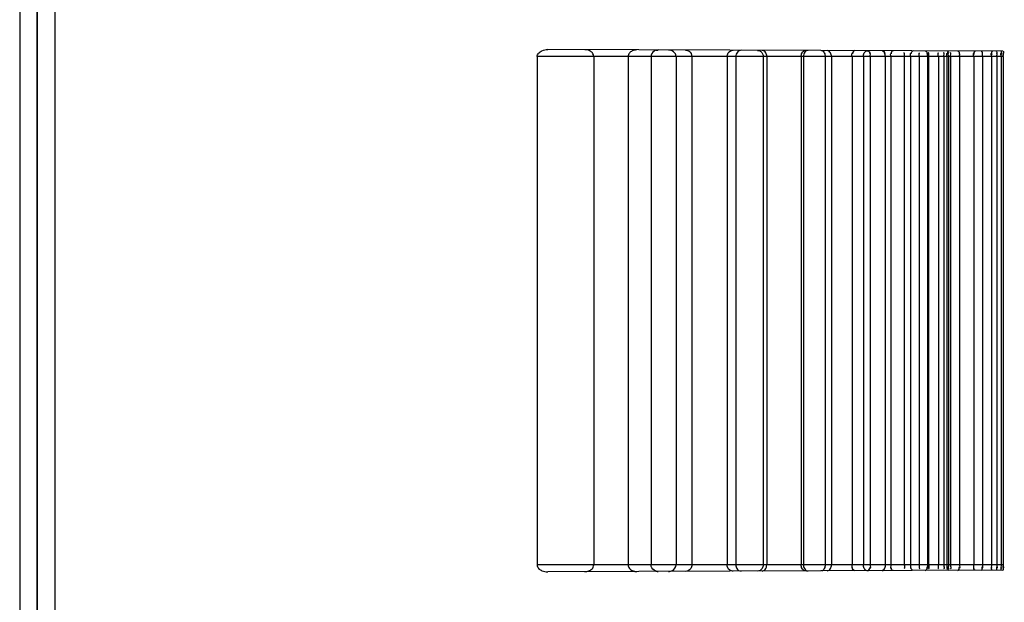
# Model space of a CAD drawing. Header units: millimetres. Extents: x 0 to 297, y 0 to 210.
# Tile 256 of 256: x 145.833 to 146.226, y 157.535 to 157.768. Entities that reach past the tile are written whole.
import ezdxf

# ---------------------------------------------------------------- set-up
doc = ezdxf.new("R2010")
doc.units = ezdxf.units.MM
doc.header["$LTSCALE"] = 16.335
doc.layers.add('INTFCLR_1', color=7, linetype='CONTINUOUS')
doc.layers.add('INTFCLR_72935', color=7, linetype='CONTINUOUS')

msp = doc.modelspace()

# ---------------------------------------------------------------- linework, layer by layer
at = {"layer": 'INTFCLR_1', "color": 6, "linetype": 'Continuous'}
for p, q in [((145.83261, 160.33672), (145.83261, 157.0717)), ((145.83961, 157.09347), (145.83961, 160.33795)), ((146.03942, 157.75297), (146.03942, 157.54997)), ((146.06201, 157.75297), (146.06201, 157.54997)), ((146.07578, 157.75297), (146.07578, 157.54997)), ((146.08491, 157.75297), (146.08491, 157.54997)), ((146.09489, 157.75297), (146.09489, 157.54997)), ((146.10121, 157.75297), (146.10121, 157.54997)), ((146.1153, 157.75297), (146.1153, 157.54997)), ((146.11877, 157.75297), (146.11877, 157.54997)), ((146.12971, 157.75297), (146.12971, 157.54997)), ((146.13114, 157.75297), (146.13114, 157.54997)), ((146.14492, 157.75297), (146.14492, 157.54997)), ((146.1458, 157.75297), (146.1458, 157.54997)), ((146.15444, 157.75297), (146.15444, 157.54997)), ((146.15698, 157.75297), (146.15698, 157.54997)), ((146.16522, 157.75297), (146.16522, 157.54997)), ((146.1698, 157.75297), (146.1698, 157.54997)), ((146.1725, 157.75297), (146.1725, 157.54997)), ((146.17852, 157.75297), (146.17852, 157.54997)), ((146.18074, 157.75297), (146.18074, 157.54997)), ((146.18612, 157.75297), (146.18612, 157.54997)), ((146.18865, 157.75297), (146.18865, 157.54997)), ((146.19211, 157.75297), (146.19211, 157.54997)), ((146.19537, 157.75297), (146.19537, 157.54997)), ((146.19582, 157.75297), (146.19582, 157.54997)), ((146.19973, 157.75297), (146.19973, 157.54997)), ((146.20191, 157.75297), (146.20191, 157.54997)), ((146.20316, 157.75297), (146.20316, 157.54997)), ((146.20384, 157.75297), (146.20384, 157.54997)), ((146.20456, 157.75297), (146.20456, 157.54997)), ((146.20816, 157.75297), (146.20816, 157.54997)), ((146.21384, 157.75297), (146.21384, 157.54997)), ((146.2173, 157.75297), (146.2173, 157.54997)), ((146.22102, 157.75297), (146.22102, 157.54997)), ((146.22305, 157.75297), (146.22305, 157.54997)), ((146.22489, 157.75297), (146.22489, 157.54997)), ((146.22556, 157.75297), (146.22556, 157.54997))]:
    msp.add_line(p, q, dxfattribs=at)
at = {"layer": 'INTFCLR_1', "color": 9, "linetype": 'Continuous'}
for p, q in [((146.2255, 157.75512), (146.04364, 157.75576)), ((146.22556, 157.75297), (146.03942, 157.75297)), ((146.22556, 157.54997), (146.03942, 157.54997)), ((146.2255, 157.54782), (146.04364, 157.54718))]:
    msp.add_line(p, q, dxfattribs=at)
at = {"layer": 'INTFCLR_1', "color": 7, "linetype": 'Continuous'}
for points in [[(146.0792, 157.75563), (146.07908, 157.75563), (146.07896, 157.75563), (146.07884, 157.75562), (146.07871, 157.75561), (146.07859, 157.75559), (146.07847, 157.75557), (146.07835, 157.75555), (146.07823, 157.75552), (146.07812, 157.75549)], [(146.08685, 157.75546), (146.08695, 157.75549), (146.08705, 157.75551), (146.08715, 157.75554), (146.08726, 157.75556), (146.08736, 157.75557), (146.08747, 157.75559), (146.08758, 157.75559), (146.08769, 157.7556), (146.0878, 157.7556)], [(146.07812, 157.54744), (146.07823, 157.54741), (146.07835, 157.54739), (146.07846, 157.54737), (146.07858, 157.54735), (146.0787, 157.54733), (146.07882, 157.54732), (146.07895, 157.54731), (146.07907, 157.54731), (146.0792, 157.5473)], [(146.08685, 157.54748), (146.08695, 157.54745), (146.08705, 157.54742), (146.08715, 157.5474), (146.08726, 157.54738), (146.08736, 157.54736), (146.08747, 157.54735), (146.08758, 157.54734), (146.08769, 157.54734), (146.0878, 157.54733)]]:
    msp.add_lwpolyline(points, dxfattribs=at)
at = {"layer": 'INTFCLR_1', "color": 6, "linetype": 'Continuous'}
for points, knots in [([(146.03942, 157.75297), (146.03942, 157.75347), (146.03992, 157.75451), (146.0415, 157.75551), (146.04285, 157.75576), (146.04364, 157.75576)], [0, 0, 0, 0, 0.274376, 0.569311, 1, 1, 1, 1]), ([(146.06201, 157.75297), (146.06201, 157.75348), (146.0616, 157.75448), (146.06023, 157.75547), (146.05908, 157.7557), (146.05842, 157.7557)], [0, 0, 0, 0, 0.309438, 0.600304, 1, 1, 1, 1]), ([(146.09489, 157.75297), (146.09489, 157.75347), (146.0944, 157.75493), (146.09283, 157.75558), (146.0919, 157.75559)], [0, 0, 0, 0, 0.350449, 1, 1, 1, 1]), ([(146.09866, 157.75556), (146.09918, 157.75556), (146.10052, 157.75516), (146.10121, 157.75376), (146.10121, 157.75297)], [0, 0, 0, 0, 0.392964, 1, 1, 1, 1]), ([(146.1153, 157.75297), (146.1153, 157.75347), (146.11567, 157.75477), (146.117, 157.7555), (146.11777, 157.7555)], [0, 0, 0, 0, 0.397882, 1, 1, 1, 1]), ([(146.12088, 157.75549), (146.12034, 157.75549), (146.11914, 157.75485), (146.11877, 157.75361), (146.11877, 157.75297)], [0, 0, 0, 0, 0.460347, 1, 1, 1, 1]), ([(146.12751, 157.75546), (146.12797, 157.75546), (146.1292, 157.755), (146.12971, 157.7537), (146.12971, 157.75297)], [0, 0, 0, 0, 0.389717, 1, 1, 1, 1]), ([(146.13114, 157.75297), (146.13114, 157.75348), (146.13093, 157.75461), (146.12986, 157.75546), (146.12925, 157.75546)], [0, 0, 0, 0, 0.457521, 1, 1, 1, 1]), ([(146.14492, 157.75297), (146.14492, 157.75347), (146.14507, 157.75449), (146.14597, 157.7554), (146.1465, 157.7554)], [0, 0, 0, 0, 0.4895, 1, 1, 1, 1]), ([(146.14765, 157.75539), (146.14717, 157.75539), (146.14609, 157.75474), (146.1458, 157.75358), (146.1458, 157.75297)], [0, 0, 0, 0, 0.438705, 1, 1, 1, 1]), ([(146.15302, 157.75537), (146.15351, 157.75537), (146.15433, 157.75443), (146.15444, 157.75347), (146.15444, 157.75297)], [0, 0, 0, 0, 0.496269, 1, 1, 1, 1]), ([(146.15698, 157.75297), (146.15698, 157.75346), (146.15681, 157.75451), (146.15586, 157.75536), (146.15531, 157.75537)], [0, 0, 0, 0, 0.475194, 1, 1, 1, 1]), ([(146.1698, 157.75297), (146.1698, 157.75346), (146.16991, 157.7544), (146.17073, 157.75531), (146.17121, 157.75531)], [0, 0, 0, 0, 0.504335, 1, 1, 1, 1]), ([(146.17852, 157.75297), (146.17852, 157.75345), (146.17843, 157.75435), (146.17769, 157.75529), (146.17725, 157.75529)], [0, 0, 0, 0, 0.519842, 1, 1, 1, 1]), ([(146.03942, 157.54997), (146.03942, 157.54947), (146.03992, 157.54842), (146.0415, 157.54743), (146.04285, 157.54718), (146.04364, 157.54718)], [0, 0, 0, 0, 0.274376, 0.569311, 1, 1, 1, 1]), ([(146.05842, 157.54723), (146.05896, 157.54723), (146.06002, 157.54742), (146.06148, 157.54827), (146.06201, 157.54938), (146.06201, 157.54997)], [0, 0, 0, 0, 0.328994, 0.642912, 1, 1, 1, 1]), ([(146.0919, 157.54735), (146.09243, 157.54735), (146.09387, 157.54764), (146.09489, 157.54908), (146.09489, 157.54997)], [0, 0, 0, 0, 0.373571, 1, 1, 1, 1]), ([(146.10121, 157.54997), (146.10121, 157.54945), (146.10083, 157.54811), (146.09945, 157.54738), (146.09866, 157.54737)], [0, 0, 0, 0, 0.395736, 1, 1, 1, 1]), ([(146.11777, 157.54744), (146.11727, 157.54744), (146.11598, 157.54784), (146.1153, 157.54919), (146.1153, 157.54997)], [0, 0, 0, 0, 0.387893, 1, 1, 1, 1]), ([(146.11877, 157.54997), (146.11877, 157.54946), (146.11904, 157.54826), (146.12022, 157.54745), (146.12088, 157.54745)], [0, 0, 0, 0, 0.435679, 1, 1, 1, 1]), ([(146.12971, 157.54997), (146.12971, 157.54946), (146.12942, 157.54824), (146.1282, 157.54748), (146.12751, 157.54747)], [0, 0, 0, 0, 0.422071, 1, 1, 1, 1]), ([(146.12925, 157.54748), (146.12974, 157.54748), (146.13085, 157.54815), (146.13114, 157.54934), (146.13114, 157.54997)], [0, 0, 0, 0, 0.43952, 1, 1, 1, 1]), ([(146.1465, 157.54754), (146.14597, 157.54754), (146.14507, 157.54845), (146.14492, 157.54947), (146.14492, 157.54997)], [0, 0, 0, 0, 0.513207, 1, 1, 1, 1]), ([(146.1458, 157.54997), (146.1458, 157.54947), (146.14601, 157.54837), (146.14706, 157.54754), (146.14765, 157.54754)], [0, 0, 0, 0, 0.456934, 1, 1, 1, 1]), ([(146.15444, 157.54997), (146.15444, 157.54947), (146.15433, 157.5485), (146.1535, 157.54756), (146.15302, 157.54756)], [0, 0, 0, 0, 0.506889, 1, 1, 1, 1]), ([(146.15531, 157.54757), (146.15586, 157.54757), (146.15682, 157.54843), (146.15698, 157.54948), (146.15698, 157.54997)], [0, 0, 0, 0, 0.52813, 1, 1, 1, 1]), ([(146.17121, 157.54763), (146.17072, 157.54762), (146.16991, 157.54854), (146.1698, 157.54948), (146.1698, 157.54997)], [0, 0, 0, 0, 0.498351, 1, 1, 1, 1]), ([(146.17852, 157.54997), (146.17852, 157.54948), (146.17843, 157.54858), (146.17769, 157.54765), (146.17725, 157.54765)], [0, 0, 0, 0, 0.519841, 1, 1, 1, 1])]:
    msp.add_open_spline(points, degree=3, knots=knots, dxfattribs=at)
at = {"layer": 'INTFCLR_1', "color": 7, "linetype": 'Continuous'}
for points, knots in [([(146.0792, 157.75563), (146.07857, 157.75563), (146.07745, 157.75539), (146.07615, 157.75441), (146.07578, 157.75344), (146.07578, 157.75297)], [0, 0, 0, 0, 0.397323, 0.699307, 1, 1, 1, 1]), ([(146.0878, 157.7556), (146.08722, 157.7556), (146.08578, 157.75524), (146.08491, 157.75379), (146.08491, 157.75297)], [0, 0, 0, 0, 0.414654, 1, 1, 1, 1]), ([(146.07578, 157.54997), (146.07578, 157.54949), (146.07615, 157.54854), (146.07744, 157.54755), (146.07857, 157.54731), (146.0792, 157.5473)], [0, 0, 0, 0, 0.299775, 0.597295, 1, 1, 1, 1]), ([(146.07578, 157.54997), (146.07578, 157.54947), (146.07627, 157.54825), (146.07742, 157.54762), (146.07812, 157.54744)], [0, 0, 0, 0, 0.407261, 1, 1, 1, 1]), ([(146.0878, 157.54733), (146.08722, 157.54734), (146.08578, 157.5477), (146.08491, 157.54915), (146.08491, 157.54997)], [0, 0, 0, 0, 0.414653, 1, 1, 1, 1])]:
    msp.add_open_spline(points, degree=3, knots=knots, dxfattribs=at)
at = {"layer": 'INTFCLR_1', "color": 6, "linetype": 'Continuous'}
for points in [[(146.16522, 157.75297), (146.16522, 157.75346), (146.16499, 157.75443), (146.16548, 157.75443)], [(146.16641, 157.75533), (146.16587, 157.75533), (146.16537, 157.75462), (146.16537, 157.75408)], [(146.17143, 157.75531), (146.17195, 157.75531), (146.17237, 157.7546), (146.17237, 157.75408)], [(146.1725, 157.75297), (146.1725, 157.75346), (146.17276, 157.75443), (146.17226, 157.75443)], [(146.17725, 157.75529), (146.17776, 157.75529), (146.17833, 157.7547), (146.17833, 157.75418)], [(146.18074, 157.75297), (146.18074, 157.75346), (146.18045, 157.75442), (146.18094, 157.75442)], [(146.18161, 157.75527), (146.18114, 157.75528), (146.18085, 157.75455), (146.18085, 157.75408)], [(146.18612, 157.75297), (146.18612, 157.75346), (146.18644, 157.75443), (146.18595, 157.75443)], [(146.18972, 157.75525), (146.18925, 157.75525), (146.18881, 157.75465), (146.18881, 157.75418)], [(146.19211, 157.75297), (146.19211, 157.75346), (146.19177, 157.75443), (146.19226, 157.75443)], [(146.19441, 157.75523), (146.19497, 157.75523), (146.1953, 157.75435), (146.1953, 157.75379)], [(146.19582, 157.75297), (146.19582, 157.7535), (146.19621, 157.75455), (146.19568, 157.75456)], [(146.19582, 157.75297), (146.19582, 157.75346), (146.19619, 157.75443), (146.1957, 157.75443)], [(146.19973, 157.75297), (146.19973, 157.7535), (146.19931, 157.75455), (146.19984, 157.75455)], [(146.19973, 157.75297), (146.19973, 157.75346), (146.19933, 157.75443), (146.19982, 157.75443)], [(146.20191, 157.75297), (146.20191, 157.7535), (146.20235, 157.75455), (146.20183, 157.75455)], [(146.20191, 157.75297), (146.20191, 157.75346), (146.20233, 157.75443), (146.20184, 157.75443)], [(146.20395, 157.7552), (146.20342, 157.7552), (146.20321, 157.75432), (146.20321, 157.75379)], [(146.20384, 157.75297), (146.20384, 157.75349), (146.20336, 157.75455), (146.20388, 157.75455)], [(146.20384, 157.75297), (146.20384, 157.75346), (146.20339, 157.75444), (146.20388, 157.75443)], [(146.20456, 157.75297), (146.20456, 157.75349), (146.20506, 157.75454), (146.20454, 157.75454)], [(146.20456, 157.75297), (146.20456, 157.75345), (146.20502, 157.75442), (146.20454, 157.75442)], [(146.20746, 157.75518), (146.20797, 157.75518), (146.20811, 157.7543), (146.20811, 157.75379)], [(146.21439, 157.75516), (146.2139, 157.75516), (146.21388, 157.75428), (146.21388, 157.75379)], [(146.21683, 157.75515), (146.21731, 157.75515), (146.21727, 157.75427), (146.21727, 157.75379)], [(146.22135, 157.75514), (146.22089, 157.75514), (146.22104, 157.75425), (146.22104, 157.75379)], [(146.22279, 157.75513), (146.22325, 157.75513), (146.22303, 157.75424), (146.22303, 157.75379)], [(146.22502, 157.75512), (146.22458, 157.75512), (146.2249, 157.75423), (146.2249, 157.75379)], [(146.2255, 157.75512), (146.22608, 157.75512), (146.22556, 157.75396), (146.22556, 157.75338)], [(146.18865, 157.75297), (146.18865, 157.75345), (146.1884, 157.75439), (146.18888, 157.75439)], [(146.19537, 157.75297), (146.19537, 157.75345), (146.19563, 157.75438), (146.19516, 157.75438)], [(146.20316, 157.75297), (146.20316, 157.75344), (146.20286, 157.75438), (146.20333, 157.75437)], [(146.20816, 157.75297), (146.20816, 157.75344), (146.20847, 157.75439), (146.208, 157.75439)], [(146.21384, 157.75297), (146.21384, 157.75344), (146.2135, 157.75439), (146.21397, 157.75438)], [(146.2173, 157.75297), (146.2173, 157.75344), (146.21766, 157.75438), (146.21719, 157.75438)], [(146.22102, 157.75297), (146.22102, 157.75344), (146.22063, 157.75438), (146.2211, 157.75438)], [(146.22305, 157.75297), (146.22305, 157.75344), (146.22346, 157.75438), (146.22299, 157.75438)], [(146.22489, 157.75297), (146.22489, 157.75344), (146.22445, 157.75439), (146.22492, 157.75439)], [(146.22556, 157.75297), (146.22556, 157.75344), (146.22602, 157.75437), (146.22555, 157.75437)], [(146.16522, 157.54997), (146.16522, 157.54947), (146.16499, 157.5485), (146.16548, 157.54851)], [(146.1725, 157.54997), (146.1725, 157.54948), (146.17276, 157.54851), (146.17226, 157.54851)], [(146.18074, 157.54997), (146.18074, 157.54948), (146.18045, 157.54851), (146.18094, 157.54852)], [(146.18612, 157.54997), (146.18612, 157.54948), (146.18644, 157.5485), (146.18595, 157.5485)], [(146.18865, 157.54997), (146.18865, 157.54949), (146.1884, 157.54855), (146.18888, 157.54855)], [(146.19211, 157.54997), (146.19211, 157.54948), (146.19177, 157.5485), (146.19226, 157.54851)], [(146.19537, 157.54997), (146.19537, 157.54949), (146.19563, 157.54855), (146.19516, 157.54855)], [(146.19582, 157.54997), (146.19582, 157.54944), (146.19621, 157.54838), (146.19568, 157.54838)], [(146.19582, 157.54997), (146.19582, 157.54948), (146.19619, 157.54851), (146.1957, 157.54851)], [(146.19973, 157.54997), (146.19973, 157.54944), (146.19931, 157.54838), (146.19984, 157.54839)], [(146.19973, 157.54997), (146.19973, 157.54948), (146.19933, 157.54851), (146.19982, 157.54851)], [(146.20191, 157.54997), (146.20191, 157.54944), (146.20235, 157.54839), (146.20183, 157.54839)], [(146.20191, 157.54997), (146.20191, 157.54948), (146.20233, 157.54851), (146.20184, 157.54851)], [(146.20316, 157.54997), (146.20316, 157.5495), (146.20286, 157.54856), (146.20333, 157.54856)], [(146.20384, 157.54997), (146.20384, 157.54944), (146.20336, 157.54839), (146.20388, 157.54839)], [(146.20384, 157.54997), (146.20384, 157.54948), (146.20339, 157.5485), (146.20388, 157.5485)], [(146.20456, 157.54997), (146.20456, 157.54944), (146.20506, 157.54839), (146.20454, 157.54839)], [(146.20456, 157.54997), (146.20456, 157.54949), (146.20502, 157.54852), (146.20454, 157.54852)], [(146.20816, 157.54997), (146.20816, 157.54949), (146.20847, 157.54855), (146.208, 157.54855)], [(146.21384, 157.54997), (146.21384, 157.54949), (146.2135, 157.54855), (146.21397, 157.54855)], [(146.2173, 157.54997), (146.2173, 157.5495), (146.21766, 157.54856), (146.21719, 157.54856)], [(146.22102, 157.54997), (146.22102, 157.5495), (146.22063, 157.54856), (146.2211, 157.54856)], [(146.22305, 157.54997), (146.22305, 157.5495), (146.22346, 157.54856), (146.22299, 157.54856)], [(146.22489, 157.54997), (146.22489, 157.5495), (146.22445, 157.54855), (146.22492, 157.54855)], [(146.22556, 157.54997), (146.22556, 157.5495), (146.22602, 157.54857), (146.22555, 157.54857)], [(146.16641, 157.54761), (146.16587, 157.54761), (146.16537, 157.54831), (146.16537, 157.54885)], [(146.17143, 157.54763), (146.17195, 157.54763), (146.17237, 157.54834), (146.17237, 157.54885)], [(146.17725, 157.54765), (146.17776, 157.54765), (146.17833, 157.54824), (146.17833, 157.54875)], [(146.18161, 157.54766), (146.18114, 157.54766), (146.18085, 157.54838), (146.18085, 157.54885)], [(146.18972, 157.54769), (146.18925, 157.54769), (146.18881, 157.54829), (146.18881, 157.54876)], [(146.19441, 157.54771), (146.19497, 157.54771), (146.1953, 157.54858), (146.1953, 157.54915)], [(146.20395, 157.54774), (146.20342, 157.54774), (146.20321, 157.54862), (146.20321, 157.54915)], [(146.20746, 157.54775), (146.20797, 157.54775), (146.20811, 157.54863), (146.20811, 157.54915)], [(146.21439, 157.54778), (146.2139, 157.54777), (146.21388, 157.54866), (146.21388, 157.54915)], [(146.21683, 157.54779), (146.21731, 157.54779), (146.21727, 157.54867), (146.21727, 157.54915)], [(146.22135, 157.5478), (146.22089, 157.5478), (146.22104, 157.54869), (146.22104, 157.54915)], [(146.22279, 157.54781), (146.22325, 157.54781), (146.22303, 157.54869), (146.22303, 157.54915)], [(146.22502, 157.54781), (146.22458, 157.54781), (146.2249, 157.5487), (146.2249, 157.54915)], [(146.2255, 157.54782), (146.22608, 157.54782), (146.22556, 157.54897), (146.22556, 157.54955)]]:
    msp.add_open_spline(points, degree=3, dxfattribs=at)
at = {"layer": 'INTFCLR_72935', "color": 6, "linetype": 'Continuous'}
for p, q in [((145.83961, 160.33795), (145.83961, 157.07047)), ((145.84661, 160.33672), (145.84661, 157.0717))]:
    msp.add_line(p, q, dxfattribs=at)

doc.saveas('drawing.dxf')
